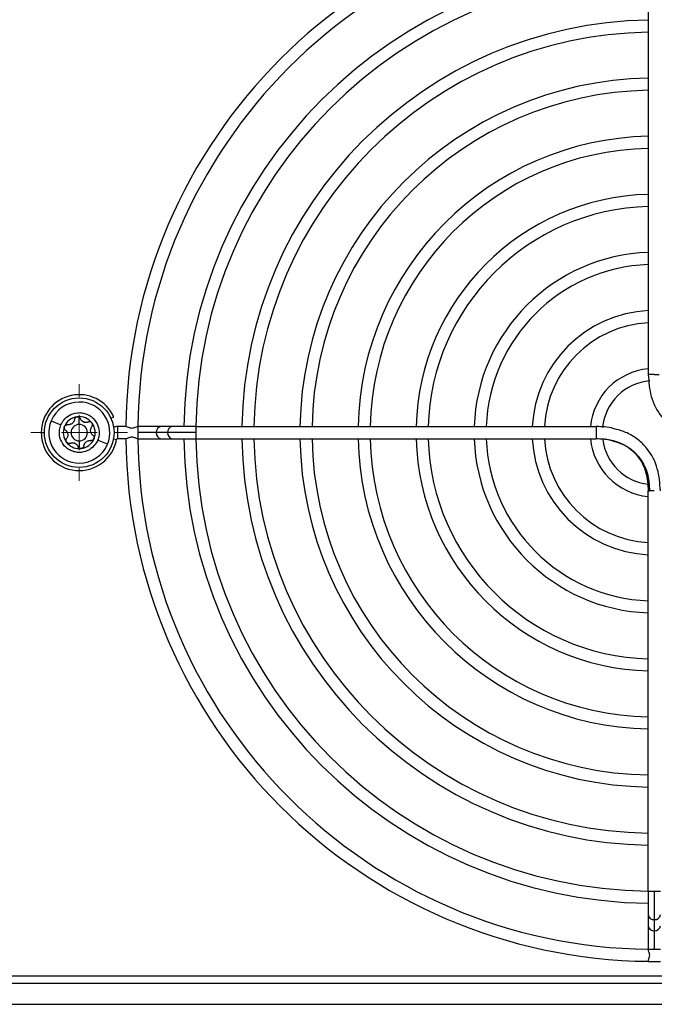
# Model space of a CAD drawing. Header units: millimetres. Extents: x -0.44 to 1.31, y -0.87 to 1.29.
# Tile 4 of 182: x 0.17 to 0.26, y -0.63 to -0.49. Entities that reach past the tile are written whole.
import ezdxf

# ---------------------------------------------------------------- set-up
doc = ezdxf.new("R2010")
doc.units = ezdxf.units.MM

# ---------------------------------------------------------------- blocks, each defined once
blk = doc.blocks.new('SW_CENTERMARKSYMBOL_12')
at = {"color": 0, "linetype": 'Continuous', "lineweight": 18}
for p, q in [((0, 0.005), (0, 0.0068)), ((0, 0), (0, 0.0025)), ((-0.005, 0), (-0.0068, 0)), ((0, 0), (-0.0025, 0)), ((0, 0), (0, -0.0025)), ((0, 0), (0.0025, 0)), ((0.005, 0), (0.0068, 0)), ((0, -0.005), (0, -0.0068))]:
    blk.add_line(p, q, dxfattribs=at)

msp = doc.modelspace()

# ---------------------------------------------------------------- linework, layer by layer
at = {"color": 7, "linetype": 'Continuous', "lineweight": 25}
for p, q in [((0.26292959, -0.4829883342), (0.26292959, -0.5393827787)), ((0.1788178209, -0.5458888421), (0.1802019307, -0.5464669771)), ((0.17742959, -0.5475605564), (0.17787959, -0.5475605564)), ((0.1881879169, -0.5467105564), (0.1881879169, -0.5484105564)), ((0.1893891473, -0.5467105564), (0.1881879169, -0.5467105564)), ((0.19102959, -0.5467105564), (0.1909798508, -0.5467105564)), ((0.1943328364, -0.5467105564), (0.19102959, -0.5467105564)), ((0.19102959, -0.5467105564), (0.19102959, -0.5475605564)), ((0.1936411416, -0.5475605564), (0.19102959, -0.5475605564)), ((0.19102959, -0.5475605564), (0.19102959, -0.5484105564)), ((0.1952124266, -0.5475605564), (0.1936411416, -0.5475605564)), ((0.1959041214, -0.5467105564), (0.1943328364, -0.5467105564)), ((0.1992073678, -0.5475605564), (0.1952124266, -0.5475605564)), ((0.1992073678, -0.5467105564), (0.1959041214, -0.5467105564)), ((0.1992073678, -0.5467105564), (0.1992073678, -0.5475605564)), ((0.1992073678, -0.5467105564), (0.2556018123, -0.5467105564)), ((0.1992073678, -0.5475605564), (0.1992073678, -0.5484105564)), ((0.1867533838, -0.5492034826), (0.185369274, -0.5486253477)), ((0.1875979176, -0.5484514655), (0.1880404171, -0.5485332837)), ((0.1893891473, -0.5484105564), (0.1881879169, -0.5484105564)), ((0.19102959, -0.5484105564), (0.1909798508, -0.5484105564)), ((0.19102959, -0.5484105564), (0.1943328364, -0.5484105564)), ((0.1943328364, -0.5484105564), (0.1959041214, -0.5484105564)), ((0.1959041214, -0.5484105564), (0.1992073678, -0.5484105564)), ((0.1992073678, -0.5484105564), (0.2556018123, -0.5484105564)), ((0.18277959, -0.5497267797), (0.18277959, -0.5498105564)), ((0.26292959, -0.6121327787), (0.26292959, -0.5557383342)), ((0.26292959, -0.6121327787), (0.26292959, -0.6154360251)), ((0.26292959, -0.6121327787), (0.26377959, -0.6121327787)), ((0.26377959, -0.6121327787), (0.26462959, -0.6121327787)), ((0.26377959, -0.6121327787), (0.26377959, -0.6161277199)), ((0.26292959, -0.6154360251), (0.26292959, -0.61700731)), ((0.26377959, -0.6161277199), (0.26377959, -0.6176990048)), ((0.26292959, -0.61700731), (0.26292959, -0.6203105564)), ((0.26377959, -0.6176990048), (0.26377959, -0.6203105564)), ((0.26292959, -0.6203105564), (0.26377959, -0.6203105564)), ((0.26292959, -0.6203105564), (0.26292959, -0.6203602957)), ((0.26377959, -0.6203105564), (0.26462959, -0.6203105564)), ((0.26292959, -0.6219509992), (0.26292959, -0.6220105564)), ((0.26292959, -0.6220105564), (0.26462959, -0.6220105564)), ((0.07677959, -0.6240605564), (0.35277959, -0.6240605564)), ((0.1528812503, -0.6250605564), (0.2766779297, -0.6250605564)), ((0.1528812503, -0.6280605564), (0.2766779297, -0.6280605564))]:
    msp.add_line(p, q, dxfattribs=at)
at = {"color": 250, "linetype": 'Continuous', "lineweight": 25}
for p, q in [((0.18277959, -0.546405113), (0.18277959, -0.5455626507)), ((0.18277959, -0.5487159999), (0.18277959, -0.5495584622))]:
    msp.add_line(p, q, dxfattribs=at)
at = {"color": 7, "linetype": 'Continuous', "lineweight": 25}
msp.add_circle((0.18277959, -0.5475605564), 0.0049, dxfattribs=at)
for centre, radius, start, end in [((0.26377959, -0.5475605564), 0.0744500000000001, 90.6495786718, 179.3879365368), ((0.26377959, -0.5475605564), 0.0727500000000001, 90.6648009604, 179.3736341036), ((0.26377959, -0.5475605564), 0.0662722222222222, 90.7348893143, 179.2651106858), ((0.26377959, -0.5475605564), 0.0645722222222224, 90.7542379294, 179.2457620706), ((0.26377959, -0.5475605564), 0.0580944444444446, 90.8383443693, 179.1616556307), ((0.26377959, -0.5475605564), 0.0563944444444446, 90.8636179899, 179.1363820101), ((0.26377959, -0.5475605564), 0.0499166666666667, 90.9757014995, 179.0242985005), ((0.26377959, -0.5475605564), 0.0482166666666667, 91.0101058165, 178.9898941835), ((0.26377959, -0.5475605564), 0.041738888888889, 91.1668920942, 178.8331079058), ((0.26377959, -0.5475605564), 0.0400388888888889, 91.2164441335, 178.7835558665), ((0.26377959, -0.5475605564), 0.0335611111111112, 91.4512815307, 178.5487184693), ((0.26377959, -0.5475605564), 0.0318611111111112, 91.528734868, 178.471265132), ((0.26377959, -0.5475605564), 0.0253833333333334, 91.9189961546, 178.0810038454), ((0.26377959, -0.5475605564), 0.0236833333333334, 92.0567997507, 177.9432002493), ((0.26377959, -0.5475605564), 0.0172055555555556, 92.8317158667, 177.1682841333), ((0.26377959, -0.5475605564), 0.0155055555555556, 93.1424761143, 176.8575238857), ((0.26377959, -0.5475605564), 0.0090277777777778, 95.4026204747, 174.5973795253), ((0.26377959, -0.5475605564), 0.0073277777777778, 94.8839312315, 174.2975141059), ((0.18277959, -0.5475605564), 0.00535, 24.6211195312, 180), ((0.1827856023, -0.5475461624), 0.0043, 90, 157.3299774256), ((0.1827856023, -0.5475461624), 0.0043, 337.3299774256, 90), ((0.1827856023, -0.5475461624), 0.0043000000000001, 157.3299774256, 270), ((0.18277959, -0.5475605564), 0.0022499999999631, 97.3299774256, 157.3299774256), ((0.18277959, -0.5475605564), 0.0022499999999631, 37.3299774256, 97.3299774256), ((0.18277959, -0.5475605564), 0.0016312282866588, 64.3961253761, 70.2638294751), ((0.1837351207, -0.5452729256), 0.0008541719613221, 241.7206366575, 252.9393181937), ((0.18277959, -0.5475605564), 0.0022500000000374, 337.3299774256, 37.3299774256), ((0.18277959, -0.5475605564), 0.00535, 180, 349.5243183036), ((0.18277959, -0.5475605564), 0.002249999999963, 157.3299774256, 217.3299774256), ((0.18277959, -0.5475605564), 0.0011554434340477, 90, 270), ((0.18277959, -0.5475605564), 0.0011554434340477, 270, 90), ((0.1881879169, -0.5485605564), 0.00185, 90, 107.8716708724), ((0.18277959, -0.5475605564), 0.002249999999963, 217.3299774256, 270), ((0.18277959, -0.5475605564), 0.0016312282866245, 244.3961253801, 250.2638294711), ((0.1818240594, -0.5498481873), 0.000854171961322, 61.7206366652, 72.939318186), ((0.18277959, -0.5475605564), 0.0022499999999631, 277.3299774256, 337.3299774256), ((0.1881879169, -0.5485605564), 0.00015, 90, 169.5243183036), ((0.26377959, -0.5475605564), 0.07445, 180.6120634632, 269.387971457), ((0.26377959, -0.5475605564), 0.07275, 180.6263658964, 269.3736341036), ((0.26377959, -0.5475605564), 0.0662722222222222, 180.7348893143, 269.2651106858), ((0.26377959, -0.5475605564), 0.0645722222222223, 180.7542379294, 269.2457620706), ((0.26377959, -0.5475605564), 0.0580944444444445, 180.8383443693, 269.1616556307), ((0.26377959, -0.5475605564), 0.0563944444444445, 180.8636179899, 269.1363820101), ((0.26377959, -0.5475605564), 0.0499166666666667, 180.9757014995, 269.0242985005), ((0.26377959, -0.5475605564), 0.0482166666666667, 181.0101058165, 268.9898941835), ((0.26377959, -0.5475605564), 0.0417388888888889, 181.1668920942, 268.8331079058), ((0.26377959, -0.5475605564), 0.0400388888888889, 181.2164441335, 268.7835558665), ((0.26377959, -0.5475605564), 0.0335611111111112, 181.4512815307, 268.5487184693), ((0.26377959, -0.5475605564), 0.0318611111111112, 181.528734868, 268.471265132), ((0.26377959, -0.5475605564), 0.0253833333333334, 181.9189961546, 268.0810038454), ((0.26377959, -0.5475605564), 0.0236833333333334, 182.0567997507, 267.9432002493), ((0.26377959, -0.5475605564), 0.0172055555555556, 182.8317158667, 267.1682841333), ((0.26377959, -0.5475605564), 0.0155055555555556, 183.1424761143, 266.8575238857), ((0.26377959, -0.5475605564), 0.0090277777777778, 185.4026204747, 264.5973795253), ((0.26377959, -0.5475605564), 0.0073277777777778, 187.5314339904, 263.3489603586), ((0.18277959, -0.5475605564), 0.0022499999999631, 270, 277.3299774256), ((0.1827856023, -0.5475461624), 0.0043000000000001, 270, 337.3299774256)]:
    msp.add_arc(centre, radius, start, end, dxfattribs=at)
at = {"color": 250, "linetype": 'Continuous', "lineweight": 25}
for centre, radius, start, end in [((0.1944210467, -0.5474887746), 0.0007832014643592, 96.4668187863, 185.25864318), ((0.1944210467, -0.5476323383), 0.0007832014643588, 174.74135682, 263.5331812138), ((0.1959923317, -0.5474887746), 0.000783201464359, 96.4668187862, 185.25864318), ((0.1959923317, -0.5476323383), 0.0007832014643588, 174.74135682, 263.5331812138), ((0.2637078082, -0.6153478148), 0.0007832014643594, 186.4668187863, 275.25864318), ((0.2638513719, -0.6153478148), 0.0007832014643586, 264.74135682, 353.5331812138), ((0.2637078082, -0.6169190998), 0.0007832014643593, 186.4668187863, 275.25864318), ((0.2638513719, -0.6169190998), 0.0007832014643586, 264.74135682, 353.5331812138)]:
    msp.add_arc(centre, radius, start, end, dxfattribs=at)
at = {"color": 7, "linetype": 'Continuous', "lineweight": 25}
for points, knots in [([(0.2629296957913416, -0.5393827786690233), (0.2630020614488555, -0.5404284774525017), (0.2631488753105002, -0.5425499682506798), (0.2644200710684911, -0.5450256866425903), (0.2660343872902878, -0.5466195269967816), (0.2675365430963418, -0.5475707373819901), (0.2686777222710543, -0.547892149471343), (0.2692225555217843, -0.5480456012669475)], [0, 0, 0, 0, 0.2694647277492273, 0.5466841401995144, 0.6944341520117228, 0.8541136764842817, 1, 1, 1, 1]), ([(0.2637795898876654, -0.5393827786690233), (0.2636705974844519, -0.5393827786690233), (0.2635610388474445, -0.5393827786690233), (0.2633535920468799, -0.5393827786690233), (0.2632532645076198, -0.5393827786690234), (0.2630135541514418, -0.5393827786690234), (0.2629299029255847, -0.5393827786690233), (0.2629296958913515, -0.5393827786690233)], [0, 0, 0, 0, 0.2499999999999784, 0.2499999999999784, 0.4999999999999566, 0.4999999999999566, 1, 1, 1, 1]), ([(0.2637795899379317, -0.5393827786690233), (0.2639108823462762, -0.5393827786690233), (0.2640420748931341, -0.5393827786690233), (0.2642769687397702, -0.5393827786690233), (0.2643804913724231, -0.5393827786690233), (0.2644593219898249, -0.5393827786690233)], [0, 0, 0, 0, 0.5, 0.5, 1, 1, 1, 1]), ([(0.1802019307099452, -0.546466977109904), (0.1802918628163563, -0.5462516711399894), (0.1804197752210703, -0.5460190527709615), (0.1807951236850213, -0.5455543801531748), (0.1810443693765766, -0.5453218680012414), (0.1816879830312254, -0.5449433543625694), (0.1820847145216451, -0.5447999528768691), (0.1827406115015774, -0.5447379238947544), (0.1829683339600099, -0.5447427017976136), (0.1834228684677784, -0.5448099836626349), (0.1836494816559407, -0.5448725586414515), (0.18408009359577, -0.5450524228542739), (0.1842838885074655, -0.545169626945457), (0.1846512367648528, -0.5454456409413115), (0.1848147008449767, -0.5456042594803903), (0.1852316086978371, -0.546114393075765), (0.1854084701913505, -0.546497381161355), (0.185591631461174, -0.547221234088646), (0.1856014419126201, -0.5475619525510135), (0.1855347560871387, -0.5481555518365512), (0.185459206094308, -0.5484100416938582), (0.1853692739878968, -0.5486253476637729)], [0, 0, 0, 0, 0.1250000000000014, 0.1250000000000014, 0.2500000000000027, 0.2500000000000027, 0.3750000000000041, 0.3750000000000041, 0.4375000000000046, 0.4375000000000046, 0.5000000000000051, 0.5000000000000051, 0.5625000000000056, 0.5625000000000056, 0.625000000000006, 0.625000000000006, 0.7500000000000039, 0.7500000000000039, 0.875000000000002, 0.875000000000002, 1, 1, 1, 1]), ([(0.1821234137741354, -0.5456981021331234), (0.1821192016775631, -0.5457250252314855), (0.1821110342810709, -0.5457772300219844), (0.1820900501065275, -0.545851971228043), (0.1820645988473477, -0.5459205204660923), (0.1820220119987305, -0.5460109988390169), (0.1819531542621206, -0.546117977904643), (0.1818454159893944, -0.5462323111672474), (0.1817188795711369, -0.5463255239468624), (0.1815795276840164, -0.5463922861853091), (0.1814296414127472, -0.5464352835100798), (0.1813291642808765, -0.5464405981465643), (0.1812762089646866, -0.5464433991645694)], [0, 0, 0, 0, 0.0687620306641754, 0.1333318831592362, 0.1937484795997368, 0.2500594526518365, 0.3792118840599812, 0.5002279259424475, 0.623380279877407, 0.75025892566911, 0.8683768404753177, 1, 1, 1, 1]), ([(0.1821234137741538, -0.5456981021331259), (0.1821272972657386, -0.5456758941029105), (0.1821351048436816, -0.5456312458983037), (0.1821686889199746, -0.5455459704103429), (0.1822353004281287, -0.5454488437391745), (0.1823327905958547, -0.5453783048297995), (0.1824215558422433, -0.5453416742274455), (0.1824689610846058, -0.5453331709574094), (0.1824925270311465, -0.5453289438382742)], [0, 0, 0, 0, 0.1247232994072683, 0.2507503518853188, 0.4994843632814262, 0.7488937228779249, 0.8751708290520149, 1, 1, 1, 1]), ([(0.1824925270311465, -0.5453289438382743), (0.1825083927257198, -0.5453274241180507), (0.1825401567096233, -0.545324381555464), (0.1825881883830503, -0.5453266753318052), (0.1826668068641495, -0.5453387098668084), (0.182771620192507, -0.5453799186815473), (0.1828607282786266, -0.5454568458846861), (0.1829148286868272, -0.5455309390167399), (0.1829336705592, -0.5455721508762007), (0.1829430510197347, -0.5455926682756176)], [0, 0, 0, 0, 0.0832164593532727, 0.1666038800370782, 0.2508130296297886, 0.5002404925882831, 0.7493515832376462, 0.8752142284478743, 1, 1, 1, 1]), ([(0.1833304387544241, -0.5460251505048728), (0.1833095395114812, -0.546013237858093), (0.1832670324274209, -0.5459890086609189), (0.1832068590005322, -0.5459454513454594), (0.1831488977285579, -0.5458958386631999), (0.1830810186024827, -0.5458256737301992), (0.183005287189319, -0.5457267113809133), (0.182964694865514, -0.5456392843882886), (0.1829430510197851, -0.545592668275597)], [0, 0, 0, 0, 0.1185321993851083, 0.2410832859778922, 0.3679289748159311, 0.4993179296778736, 0.7330360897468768, 1, 1, 1, 1]), ([(0.1837351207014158, -0.5461270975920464), (0.1837061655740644, -0.5461262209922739), (0.1836492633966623, -0.5461244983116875), (0.1835650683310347, -0.5461116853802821), (0.1835110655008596, -0.54609681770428), (0.1834845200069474, -0.5460895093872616)], [0, 0, 0, 0, 0.3450278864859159, 0.6780435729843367, 1, 1, 1, 1]), ([(0.1840644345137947, -0.5460610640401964), (0.1840356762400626, -0.5460720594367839), (0.1839800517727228, -0.5460933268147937), (0.183894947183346, -0.5461132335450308), (0.1838138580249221, -0.5461250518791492), (0.183760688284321, -0.5461264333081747), (0.1837351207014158, -0.5461270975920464)], [0, 0, 0, 0, 0.2771230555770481, 0.5360134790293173, 0.7768841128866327, 1, 1, 1, 1]), ([(0.1845686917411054, -0.546196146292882), (0.1845567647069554, -0.5461816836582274), (0.1845327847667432, -0.5461526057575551), (0.1844897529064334, -0.5461153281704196), (0.1844421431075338, -0.5460834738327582), (0.1843901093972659, -0.5460581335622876), (0.1843113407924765, -0.5460323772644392), (0.1841973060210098, -0.546019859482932), (0.1841102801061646, -0.5460468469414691), (0.1840644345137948, -0.5460610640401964)], [0, 0, 0, 0, 0.0978109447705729, 0.1966541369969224, 0.2967087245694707, 0.3981474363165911, 0.5011360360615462, 0.7371965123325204, 1, 1, 1, 1]), ([(0.1845655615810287, -0.5467181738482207), (0.1845770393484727, -0.5467022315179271), (0.1845995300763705, -0.5466709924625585), (0.1846245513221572, -0.5466194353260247), (0.184642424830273, -0.5465671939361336), (0.1846530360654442, -0.5465149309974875), (0.1846583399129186, -0.5464482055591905), (0.184650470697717, -0.5463671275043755), (0.1846212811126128, -0.5462751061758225), (0.1845861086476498, -0.546222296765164), (0.1845686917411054, -0.546196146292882)], [0, 0, 0, 0, 0.1085997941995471, 0.212801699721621, 0.3126721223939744, 0.4082865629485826, 0.4997311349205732, 0.6701970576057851, 0.8366862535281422, 1, 1, 1, 1]), ([(0.1872340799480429, -0.5455191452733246), (0.1873142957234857, -0.5454823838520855), (0.1873829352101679, -0.5454509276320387), (0.1874929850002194, -0.5454004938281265), (0.1875346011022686, -0.545381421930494), (0.1876259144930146, -0.5453395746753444), (0.187643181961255, -0.5453316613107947), (0.187643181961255, -0.5453316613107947)], [0, 0, 0, 0, 0.2500000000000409, 0.2500000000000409, 0.5000000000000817, 0.5000000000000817, 1, 1, 1, 1]), ([(0.1853692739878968, -0.5486253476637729), (0.1852793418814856, -0.5488406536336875), (0.1851514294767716, -0.5490732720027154), (0.1847760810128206, -0.5495379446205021), (0.1845268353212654, -0.5497704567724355), (0.1838832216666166, -0.5501489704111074), (0.1834864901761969, -0.5502923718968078), (0.1828305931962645, -0.5503544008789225), (0.1826028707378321, -0.5503496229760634), (0.1821483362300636, -0.550282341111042), (0.1819217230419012, -0.5502197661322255), (0.1814911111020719, -0.5500399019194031), (0.1812873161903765, -0.5499226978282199), (0.1809199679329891, -0.5496466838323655), (0.1807565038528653, -0.5494880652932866), (0.1803395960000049, -0.5489779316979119), (0.1801627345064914, -0.5485949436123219), (0.1799795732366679, -0.5478710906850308), (0.1799697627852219, -0.5475303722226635), (0.1800364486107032, -0.5469367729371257), (0.1801119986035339, -0.5466822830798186), (0.1802019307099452, -0.546466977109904)], [0, 0, 0, 0, 0.1250000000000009, 0.1250000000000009, 0.2500000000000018, 0.2500000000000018, 0.3750000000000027, 0.3750000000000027, 0.4375000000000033, 0.4375000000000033, 0.500000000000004, 0.500000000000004, 0.5625000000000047, 0.5625000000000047, 0.6250000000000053, 0.6250000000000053, 0.7500000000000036, 0.7500000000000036, 0.8750000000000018, 0.8750000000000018, 1, 1, 1, 1]), ([(0.1808385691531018, -0.547197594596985), (0.1808212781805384, -0.5471831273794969), (0.1807865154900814, -0.5471540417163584), (0.1807294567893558, -0.5470823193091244), (0.1806786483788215, -0.546976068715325), (0.1806663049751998, -0.5468563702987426), (0.1806789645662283, -0.5467611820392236), (0.1806953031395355, -0.5467158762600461), (0.1807034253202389, -0.5466933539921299)], [0, 0, 0, 0, 0.1247232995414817, 0.2507503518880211, 0.499484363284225, 0.7488937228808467, 0.875170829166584, 1, 1, 1, 1]), ([(0.1807034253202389, -0.5466933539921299), (0.1807100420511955, -0.5466788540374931), (0.1807232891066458, -0.5466498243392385), (0.1807492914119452, -0.5466093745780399), (0.1807990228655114, -0.5465473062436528), (0.1808871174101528, -0.5464771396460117), (0.1809982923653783, -0.5464384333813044), (0.1810895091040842, -0.5464286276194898), (0.1811346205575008, -0.5464329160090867), (0.1811570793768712, -0.5464350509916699)], [0, 0, 0, 0, 0.0832164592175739, 0.1666038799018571, 0.250813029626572, 0.5002404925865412, 0.7493515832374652, 0.8752142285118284, 1, 1, 1, 1]), ([(0.1808385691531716, -0.5471975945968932), (0.1808619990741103, -0.5472166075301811), (0.1809073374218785, -0.5472533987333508), (0.1809662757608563, -0.5473156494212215), (0.1810160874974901, -0.5473787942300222), (0.1810758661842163, -0.5474709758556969), (0.1811345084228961, -0.5475987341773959), (0.1811733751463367, -0.5477670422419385), (0.1811784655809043, -0.5479397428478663), (0.1811490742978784, -0.5481048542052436), (0.1810893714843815, -0.5482644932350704), (0.1810270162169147, -0.5483546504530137), (0.180993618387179, -0.5484029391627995)], [0, 0, 0, 0, 0.0691958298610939, 0.1338982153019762, 0.1941576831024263, 0.25003695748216, 0.3786718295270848, 0.5001575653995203, 0.6213962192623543, 0.7498161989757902, 0.8660001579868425, 1, 1, 1, 1]), ([(0.1847206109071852, -0.5479235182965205), (0.1846971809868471, -0.5479045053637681), (0.1846518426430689, -0.5478677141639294), (0.1845929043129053, -0.547805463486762), (0.1845430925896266, -0.547742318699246), (0.1844833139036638, -0.54765013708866), (0.1844246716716, -0.5475223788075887), (0.1843858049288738, -0.5473540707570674), (0.1843807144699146, -0.5471813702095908), (0.1844101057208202, -0.5470162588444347), (0.1844698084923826, -0.5468566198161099), (0.1845321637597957, -0.5467664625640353), (0.1845655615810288, -0.5467181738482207)], [0, 0, 0, 0, 0.0691958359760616, 0.133898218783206, 0.1941576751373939, 0.2500369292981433, 0.3786718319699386, 0.5001575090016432, 0.6213962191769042, 0.7498161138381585, 0.8660001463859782, 1, 1, 1, 1]), ([(0.1893891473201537, -0.5467105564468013), (0.189451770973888, -0.5467105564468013), (0.1895619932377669, -0.5467592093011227), (0.1897702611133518, -0.5468360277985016), (0.1898450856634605, -0.546861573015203), (0.1900091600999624, -0.5469005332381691), (0.1900959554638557, -0.5469126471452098), (0.1902727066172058, -0.5469123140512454), (0.1903595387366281, -0.5468998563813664), (0.1905227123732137, -0.5468609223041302), (0.1905982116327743, -0.5468352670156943), (0.1908063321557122, -0.5467589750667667), (0.1909171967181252, -0.5467105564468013), (0.1909798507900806, -0.5467105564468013)], [0, 0, 0, 0, 0.2499999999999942, 0.2499999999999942, 0.3749999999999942, 0.3749999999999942, 0.4999999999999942, 0.4999999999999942, 0.6249999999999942, 0.6249999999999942, 0.7499999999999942, 0.7499999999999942, 1, 1, 1, 1]), ([(0.2556018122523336, -0.5467104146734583), (0.2556018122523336, -0.5467102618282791), (0.2556018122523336, -0.5468456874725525), (0.2556018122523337, -0.5471212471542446), (0.2556018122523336, -0.5473290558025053), (0.2556018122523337, -0.5474477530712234), (0.2556018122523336, -0.5475605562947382)], [0, 0, 0, 0, 0.5000000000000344, 0.7500000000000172, 0.7500000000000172, 1, 1, 1, 1]), ([(0.2582619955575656, -0.5470507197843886), (0.2581672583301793, -0.5470179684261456), (0.2573192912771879, -0.5467248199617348), (0.2564097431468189, -0.5467187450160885), (0.2556018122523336, -0.5467133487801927)], [0, 0, 0, 0, 0.1117227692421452, 0.9999999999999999, 0.9999999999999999, 0.9999999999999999, 0.9999999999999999]), ([(0.2646294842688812, -0.5557383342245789), (0.2645571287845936, -0.5546926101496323), (0.2644103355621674, -0.5525710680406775), (0.2631390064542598, -0.5500956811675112), (0.2615249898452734, -0.5485010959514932), (0.2599993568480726, -0.5475381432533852), (0.2588323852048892, -0.547210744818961), (0.2582619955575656, -0.5470507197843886)], [0, 0, 0, 0, 0.267649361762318, 0.543001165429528, 0.6897557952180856, 0.8483595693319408, 1, 1, 1, 1]), ([(0.1809904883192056, -0.5489249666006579), (0.1809812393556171, -0.5489119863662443), (0.1809627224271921, -0.5488859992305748), (0.1809406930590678, -0.5488432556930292), (0.1809118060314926, -0.548769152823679), (0.180895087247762, -0.5486577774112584), (0.1809171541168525, -0.5485421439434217), (0.180954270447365, -0.5484582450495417), (0.180980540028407, -0.5484213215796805), (0.1809936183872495, -0.5484029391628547)], [0, 0, 0, 0, 0.0832164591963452, 0.1666038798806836, 0.250813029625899, 0.500240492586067, 0.7493515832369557, 0.8752142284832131, 1, 1, 1, 1]), ([(0.1813300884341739, -0.549093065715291), (0.1813089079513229, -0.5490921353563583), (0.1812665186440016, -0.5490902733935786), (0.1812032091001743, -0.5490748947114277), (0.181132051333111, -0.5490462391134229), (0.1810559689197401, -0.548999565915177), (0.1810121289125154, -0.548949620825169), (0.1809904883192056, -0.5489249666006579)], [0, 0, 0, 0, 0.1655262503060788, 0.3312739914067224, 0.5000836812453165, 0.7532280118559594, 0.9999999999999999, 0.9999999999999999, 0.9999999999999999, 0.9999999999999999]), ([(0.1814947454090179, -0.5490600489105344), (0.1815192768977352, -0.5490505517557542), (0.1815668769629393, -0.5490321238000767), (0.181639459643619, -0.5490132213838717), (0.1817091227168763, -0.5490008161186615), (0.1818054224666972, -0.5489918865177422), (0.1819285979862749, -0.5489946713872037), (0.1820270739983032, -0.5490195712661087), (0.1820746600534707, -0.5490316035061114)], [0, 0, 0, 0, 0.137169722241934, 0.2661594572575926, 0.3870403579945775, 0.4998990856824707, 0.7583388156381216, 1, 1, 1, 1]), ([(0.1834357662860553, -0.5494230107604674), (0.1834405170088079, -0.549393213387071), (0.1834497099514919, -0.5493355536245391), (0.1834741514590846, -0.549253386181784), (0.1835039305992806, -0.5491786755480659), (0.1835538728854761, -0.5490808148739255), (0.1836351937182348, -0.5489661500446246), (0.183761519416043, -0.5488483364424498), (0.1839085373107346, -0.5487575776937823), (0.184066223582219, -0.5487004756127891), (0.1842343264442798, -0.5486723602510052), (0.1843435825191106, -0.5486812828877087), (0.1844021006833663, -0.5486860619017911)], [0, 0, 0, 0, 0.0691958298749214, 0.1338982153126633, 0.1941576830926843, 0.2500369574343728, 0.3786718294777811, 0.5001575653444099, 0.621396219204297, 0.7498161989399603, 0.8660001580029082, 1, 1, 1, 1]), ([(0.1848557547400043, -0.5484277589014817), (0.1848467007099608, -0.5484471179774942), (0.1848286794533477, -0.5484856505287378), (0.1847912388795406, -0.5485374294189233), (0.1847469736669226, -0.5485832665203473), (0.1846965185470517, -0.5486216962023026), (0.1846412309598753, -0.5486523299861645), (0.1845827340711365, -0.5486739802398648), (0.1845223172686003, -0.5486877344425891), (0.1844817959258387, -0.5486894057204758), (0.1844616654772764, -0.548690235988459)], [0, 0, 0, 0, 0.1250233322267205, 0.2488480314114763, 0.3732392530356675, 0.4999974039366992, 0.6242118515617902, 0.7503263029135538, 0.8759655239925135, 1, 1, 1, 1]), ([(0.1847206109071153, -0.5479235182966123), (0.1847379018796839, -0.5479379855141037), (0.1847726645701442, -0.5479670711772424), (0.1848297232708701, -0.5480387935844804), (0.184880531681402, -0.5481450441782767), (0.1848928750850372, -0.5482647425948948), (0.1848802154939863, -0.5483599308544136), (0.184863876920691, -0.5484052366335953), (0.1848557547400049, -0.5484277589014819)], [0, 0, 0, 0, 0.1247232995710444, 0.2507503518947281, 0.4994843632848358, 0.7488937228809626, 0.8751708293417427, 1, 1, 1, 1]), ([(0.1909798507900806, -0.5484105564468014), (0.1909172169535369, -0.5484105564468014), (0.1908061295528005, -0.5483620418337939), (0.1905975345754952, -0.5482856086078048), (0.1905226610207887, -0.5482601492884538), (0.1903586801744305, -0.5482210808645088), (0.1902720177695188, -0.548208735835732), (0.1900068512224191, -0.548208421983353), (0.1898387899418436, -0.548259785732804), (0.1895618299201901, -0.5483619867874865), (0.189451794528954, -0.5484105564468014), (0.1893891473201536, -0.5484105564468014)], [0, 0, 0, 0, 0.2500000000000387, 0.2500000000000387, 0.3750000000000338, 0.3750000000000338, 0.500000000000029, 0.500000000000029, 0.7500000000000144, 0.7500000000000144, 1, 1, 1, 1]), ([(0.2556018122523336, -0.5484077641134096), (0.2562629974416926, -0.5484060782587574), (0.2569695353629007, -0.5484042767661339), (0.2576302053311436, -0.5486231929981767), (0.2576726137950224, -0.5486372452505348)], [0, 0, 0, 0, 0.935809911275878, 1, 1, 1, 1]), ([(0.2576726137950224, -0.5486372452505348), (0.2581742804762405, -0.54877276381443), (0.2591609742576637, -0.5490393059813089), (0.2604371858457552, -0.5498291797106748), (0.261746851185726, -0.5511236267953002), (0.2627618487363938, -0.5531503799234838), (0.2628740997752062, -0.5548811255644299), (0.2629296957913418, -0.5557383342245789)], [0, 0, 0, 0, 0.1615238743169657, 0.3176902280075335, 0.4618879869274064, 0.7334823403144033, 1, 1, 1, 1]), ([(0.1814947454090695, -0.549060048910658), (0.1814684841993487, -0.5490695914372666), (0.1814157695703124, -0.5490887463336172), (0.1813587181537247, -0.5490916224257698), (0.1813300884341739, -0.549093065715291)], [0, 0, 0, 0, 0.4981768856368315, 1, 1, 1, 1]), ([(0.1822287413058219, -0.5490959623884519), (0.1822496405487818, -0.5491078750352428), (0.1822921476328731, -0.5491321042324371), (0.1823523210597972, -0.5491756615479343), (0.1824102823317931, -0.5492252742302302), (0.1824781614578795, -0.5492954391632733), (0.1825538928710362, -0.5493944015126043), (0.1825944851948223, -0.5494818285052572), (0.1826161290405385, -0.5495284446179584)], [0, 0, 0, 0, 0.1185321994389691, 0.241083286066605, 0.3679289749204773, 0.4993179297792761, 0.7330360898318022, 1, 1, 1, 1]), ([(0.1827795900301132, -0.5497267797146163), (0.1827617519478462, -0.5497140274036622), (0.1827258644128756, -0.5496883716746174), (0.1826809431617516, -0.5496401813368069), (0.1826427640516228, -0.5495870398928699), (0.1826249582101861, -0.5495478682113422), (0.1826161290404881, -0.5495284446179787)], [0, 0, 0, 0, 0.2475537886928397, 0.4980409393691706, 0.7510995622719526, 1, 1, 1, 1]), ([(0.1830121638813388, -0.5497956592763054), (0.1829915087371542, -0.5497948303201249), (0.1829503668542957, -0.5497931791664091), (0.1828902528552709, -0.5497794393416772), (0.1828323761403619, -0.5497581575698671), (0.1827972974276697, -0.5497373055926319), (0.1827795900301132, -0.5497267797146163)], [0, 0, 0, 0, 0.2496469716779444, 0.4972585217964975, 0.7462209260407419, 1, 1, 1, 1]), ([(0.1834357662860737, -0.5494230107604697), (0.1834318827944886, -0.549445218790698), (0.1834240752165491, -0.5494898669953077), (0.1833904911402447, -0.5495751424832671), (0.1833238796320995, -0.549672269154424), (0.1832263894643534, -0.5497428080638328), (0.183137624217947, -0.5497794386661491), (0.1830902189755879, -0.5497879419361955), (0.1830666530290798, -0.5497921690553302)], [0, 0, 0, 0, 0.1247232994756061, 0.2507503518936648, 0.4994843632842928, 0.7488937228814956, 0.875170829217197, 1, 1, 1, 1]), ([(0.2637795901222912, -0.5557383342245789), (0.2636482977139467, -0.5557383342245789), (0.2635171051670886, -0.5557383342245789), (0.2632822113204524, -0.5557383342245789), (0.2631786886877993, -0.5557383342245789), (0.2630998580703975, -0.5557383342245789)], [0, 0, 0, 0, 0.5, 0.5, 1, 1, 1, 1]), ([(0.262929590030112, -0.6219509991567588), (0.262929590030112, -0.6218883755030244), (0.2629782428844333, -0.6217781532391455), (0.2630550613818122, -0.6215698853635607), (0.2630806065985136, -0.621495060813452), (0.2631195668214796, -0.6213309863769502), (0.2631316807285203, -0.6212441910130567), (0.2631313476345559, -0.6210674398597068), (0.2631188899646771, -0.6209806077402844), (0.2630799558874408, -0.6208174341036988), (0.263054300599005, -0.6207419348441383), (0.2629780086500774, -0.6205338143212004), (0.262929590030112, -0.6204229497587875), (0.262929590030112, -0.6203602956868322)], [0, 0, 0, 0, 0.2500000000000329, 0.2500000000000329, 0.3750000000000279, 0.3750000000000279, 0.5000000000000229, 0.5000000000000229, 0.6250000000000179, 0.6250000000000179, 0.7500000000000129, 0.7500000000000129, 1, 1, 1, 1])]:
    msp.add_open_spline(points, degree=3, knots=knots, dxfattribs=at)
for points in [[(0.1812762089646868, -0.5464433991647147), (0.1812363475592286, -0.5464433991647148), (0.1811963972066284, -0.5464405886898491), (0.181157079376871, -0.5464350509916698)], [(0.2556018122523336, -0.547560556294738), (0.2556018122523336, -0.5477569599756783), (0.2556018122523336, -0.5481300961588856), (0.2556018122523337, -0.5483493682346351), (0.2556018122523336, -0.5483919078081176)], [(0.1844616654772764, -0.548690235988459), (0.1844417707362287, -0.5486902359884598), (0.1844219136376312, -0.5486888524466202), (0.1844021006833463, -0.5486860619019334)], [(0.2556018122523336, -0.5483919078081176), (0.2601528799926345, -0.5483919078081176), (0.2630998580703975, -0.5511872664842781), (0.2630998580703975, -0.5557383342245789)], [(0.2556018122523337, -0.5483919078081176), (0.2556018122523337, -0.5483982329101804), (0.2556018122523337, -0.5484076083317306), (0.2556018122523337, -0.5484106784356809), (0.2556018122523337, -0.548410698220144)], [(0.1830666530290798, -0.5497921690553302), (0.1830484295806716, -0.5497945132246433), (0.1830302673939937, -0.5497956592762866), (0.1830121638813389, -0.5497956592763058)], [(0.2629296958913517, -0.5557383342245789), (0.2629296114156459, -0.5557383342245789), (0.262957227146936, -0.5557383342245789), (0.2630423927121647, -0.5557383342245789), (0.2630998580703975, -0.5557383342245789)]]:
    msp.add_open_spline(points, degree=3, dxfattribs=at)

# ---------------------------------------------------------------- block references
at = {"color": 8, "linetype": 'Continuous', "lineweight": 0}
msp.add_blockref('SW_CENTERMARKSYMBOL_12', (0.1827856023, -0.5475461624), dxfattribs=at)

doc.saveas('drawing.dxf')
